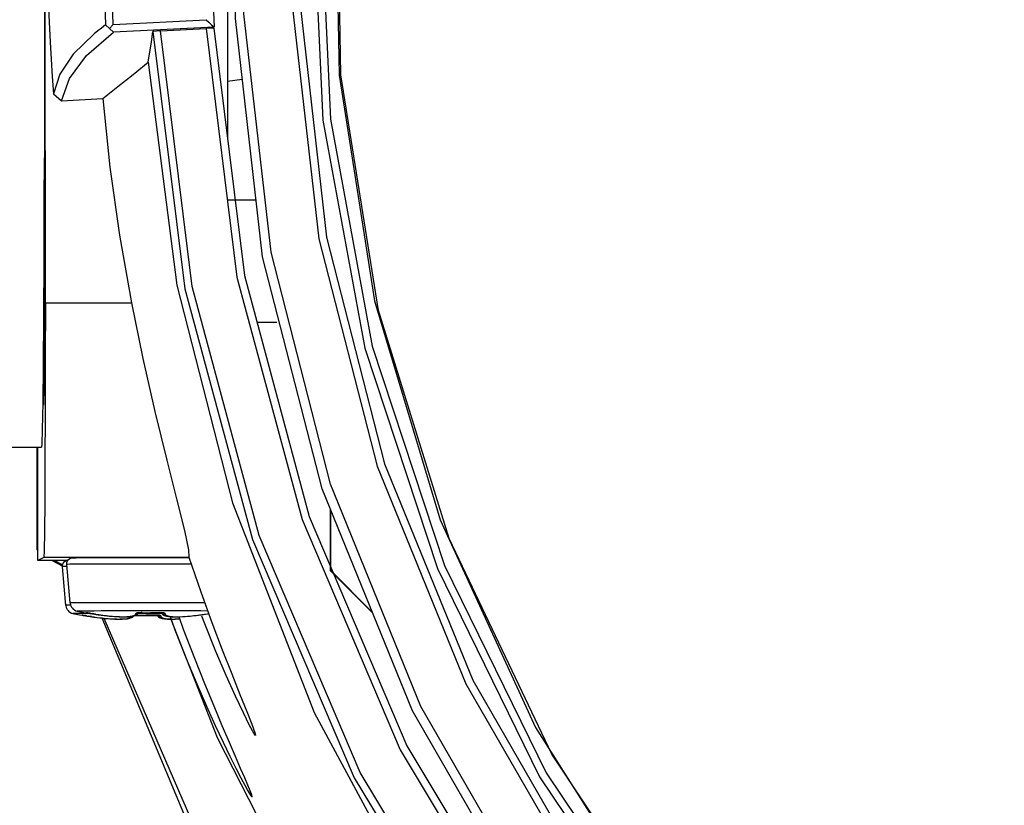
# Model space of a CAD drawing. Extents: x 0 to 420, y 0 to 297.
# Tile 30 of 93: x 92 to 103, y 230 to 239. Entities that reach past the tile are written whole.
import ezdxf

# ---------------------------------------------------------------- set-up
doc = ezdxf.new("R2010")
doc.units = 0
doc.header["$LTSCALE"] = 23.1
doc.layers.get('0').update_dxf_attribs({"linetype": 'CONTINUOUS'})
for name, color, linetype in [('02___PRT_ALL_AXES', 7, 'CONTINUOUS'), ('AXES', 7, 'CONTINUOUS'), ('DIM_PILOTEES', 7, 'CONTINUOUS')]:
    doc.layers.add(name, color=color, linetype=linetype)
doc.dimstyles.get("Standard").update_dxf_attribs({"dimtxt": 2.5, "dimasz": 2.5, "dimexe": 1.25, "dimexo": 0.625, "dimtad": 1, "dimcen": 2.5, "dimazin": 3, "dimtfac": 1, "dimtmove": 0, "dimatfit": 3})

# ---------------------------------------------------------------- blocks, each defined once
blk = doc.blocks.new('_FILLED')
at = {"color": 0, "linetype": 'BYBLOCK'}
blk.add_solid([(0, 0), (-1, 0.1667), (-1, -0.1667)], dxfattribs=at)
blk = doc.blocks.new('*D0')
at = {"layer": 'DIM_PILOTEES', "color": 2, "linetype": 'CONTINUOUS'}
for p, q in [((111.885, 239.747), (58.422, 239.747)), ((60.422, 239.747), (60.422, 212.139)), ((60.422, 174.032), (60.422, 201.639)), ((99.933, 174.032), (58.422, 174.032))]:
    blk.add_line(p, q, dxfattribs=at)
at = {"layer": 'DIM_PILOTEES', "color": 2, "linetype": 'CONTINUOUS', "xscale": 3, "yscale": 3, "zscale": 3}
for p, rotation in [((60.422, 239.747), 90), ((60.422, 174.032), 270)]:
    blk.add_blockref('_FILLED', p, dxfattribs=dict(at, rotation=rotation))
blk = doc.blocks.new('*D1')
at = {"layer": 'DIM_PILOTEES', "color": 2, "linetype": 'CONTINUOUS'}
for p, q in [((111.529, 261.07), (43.254, 261.07)), ((45.254, 261.07), (45.254, 222.801)), ((45.254, 174.032), (45.254, 212.301)), ((99.933, 174.032), (43.254, 174.032))]:
    blk.add_line(p, q, dxfattribs=at)
at = {"layer": 'DIM_PILOTEES', "color": 2, "linetype": 'CONTINUOUS', "xscale": 3, "yscale": 3, "zscale": 3}
for p, rotation in [((45.254, 261.07), 90), ((45.254, 174.032), 270)]:
    blk.add_blockref('_FILLED', p, dxfattribs=dict(at, rotation=rotation))

msp = doc.modelspace()

# ---------------------------------------------------------------- linework, layer by layer
at = {"color": 7, "linetype": 'CONTINUOUS'}
for p, q in [((92.155, 235.687), (92.154, 243.508)), ((94.123, 241.962), (94.123, 237.469)), ((92.147, 239.308), (92.146, 238.461)), ((92.886, 238.692), (93.893, 238.745)), ((92.803, 238.688), (92.848, 238.65)), ((92.886, 238.692), (92.848, 238.65)), ((92.848, 238.65), (92.89, 238.609)), ((93.979, 238.666), (92.89, 238.609)), ((93.4, 238.624), (93.317, 238.617)), ((93.399, 238.624), (93.894, 238.65)), ((93.976, 238.652), (93.894, 238.65)), ((92.146, 238.461), (92.145, 237.641)), ((92.243, 237.946), (92.329, 237.87)), ((92.329, 237.87), (92.777, 237.893)), ((92.145, 237.641), (92.142, 236.868)), ((92.144, 237.569), (92.144, 235.682)), ((92.143, 235.682), (92.143, 237.014)), ((92.142, 236.678), (92.139, 236.163)), ((92.155, 235.687), (92.154, 235.074)), ((92.154, 235.074), (92.153, 234.495)), ((92.129, 234.799), (92.138, 234.803)), ((92.141, 234.703), (92.128, 234.716)), ((92.127, 234.583), (92.138, 234.589)), ((91.693, 234.13), (92.113, 234.13)), ((92.062, 234.13), (92.063, 233.03)), ((92.075, 232.905), (92.075, 234.13)), ((92.075, 233.037), (92.063, 233.03)), ((92.075, 233.018), (92.063, 233.03)), ((92.063, 233.03), (92.075, 233.018)), ((92.138, 232.939), (92.075, 232.905)), ((92.386, 232.905), (92.075, 232.905)), ((92.341, 232.843), (92.226, 232.905)), ((92.34, 232.857), (92.25, 232.905)), ((92.454, 232.936), (92.46, 232.936)), ((92.46, 232.936), (92.467, 232.936)), ((92.467, 232.936), (92.487, 232.936)), ((92.487, 232.936), (92.523, 232.937)), ((92.523, 232.937), (92.588, 232.937)), ((92.588, 232.937), (92.658, 232.938)), ((92.658, 232.938), (92.762, 232.938)), ((92.762, 232.938), (92.915, 232.938)), ((93.533, 232.938), (93.705, 232.938)), ((93.705, 232.94), (93.833, 232.568)), ((92.375, 232.421), (92.339, 232.838)), ((92.422, 232.447), (92.386, 232.864)), ((92.551, 232.314), (92.556, 232.313)), ((92.556, 232.313), (92.563, 232.314)), ((92.558, 232.315), (92.563, 232.314)), ((92.563, 232.313), (92.57, 232.312)), ((92.57, 232.312), (92.579, 232.311)), ((92.577, 232.312), (92.588, 232.311)), ((92.579, 232.311), (92.589, 232.309)), ((92.588, 232.311), (92.601, 232.309)), ((92.589, 232.309), (92.608, 232.306)), ((92.598, 232.339), (92.603, 232.339)), ((92.603, 232.339), (92.609, 232.34)), ((92.605, 232.34), (92.609, 232.34)), ((92.608, 232.306), (92.618, 232.304)), ((92.61, 232.339), (92.617, 232.338)), ((92.617, 232.338), (92.626, 232.336)), ((92.624, 232.338), (92.635, 232.336)), ((92.626, 232.336), (92.636, 232.335)), ((92.635, 232.336), (92.648, 232.334)), ((92.636, 232.335), (92.655, 232.332)), ((92.655, 232.332), (92.665, 232.33)), ((93.651, 230.173), (92.769, 232.283)), ((93.132, 232.316), (93.15, 232.327)), ((93.15, 232.327), (93.16, 232.34)), ((93.152, 232.317), (93.154, 232.317)), ((93.199, 232.342), (93.201, 232.342)), ((93.331, 232.312), (93.346, 232.312)), ((93.335, 232.317), (93.337, 232.317)), ((93.363, 232.316), (93.364, 232.314)), ((93.374, 232.315), (93.382, 232.303)), ((93.378, 232.337), (93.393, 232.337)), ((93.382, 232.342), (93.384, 232.342)), ((93.41, 232.341), (93.411, 232.34)), ((93.421, 232.34), (93.429, 232.328)), ((93.511, 232.271), (94.011, 230.996)), ((93.906, 232.33), (93.919, 232.332))]:
    msp.add_line(p, q, dxfattribs=at)
at = {"color": 9, "linetype": 'CONTINUOUS'}
for p, q in [((92.155, 235.687), (93.084, 235.687)), ((93.701, 232.939), (92.138, 232.939)), ((93.73, 232.867), (93.594, 232.867)), ((93.177, 232.45), (93.009, 232.45)), ((92.428, 232.422), (92.399, 232.422)), ((92.5, 232.359), (92.5, 232.359)), ((92.636, 232.36), (92.575, 232.36)), ((93.167, 232.361), (93.034, 232.361)), ((93.909, 232.36), (93.833, 232.361)), ((92.453, 232.333), (92.453, 232.333)), ((92.589, 232.335), (92.528, 232.334)), ((92.551, 232.314), (92.551, 232.314)), ((92.552, 232.315), (92.562, 232.315)), ((92.572, 232.313), (92.569, 232.313)), ((92.635, 232.335), (92.589, 232.335)), ((92.601, 232.309), (92.596, 232.309)), ((92.598, 232.339), (92.598, 232.339)), ((92.599, 232.341), (92.609, 232.34)), ((92.619, 232.338), (92.616, 232.339)), ((92.652, 232.3), (92.616, 232.306)), ((92.618, 232.304), (92.618, 232.306)), ((92.62, 232.305), (92.62, 232.305)), ((92.648, 232.334), (92.643, 232.335)), ((92.652, 232.3), (92.678, 232.296)), ((92.698, 232.326), (92.663, 232.332)), ((92.665, 232.33), (92.665, 232.331)), ((92.667, 232.331), (92.667, 232.331)), ((92.678, 232.296), (92.689, 232.295)), ((92.698, 232.326), (92.725, 232.322)), ((92.725, 232.322), (92.736, 232.32)), ((92.91, 232.274), (92.937, 232.273)), ((92.957, 232.3), (92.984, 232.299)), ((93.142, 232.317), (93.134, 232.317)), ((93.154, 232.317), (93.142, 232.317)), ((93.145, 232.312), (93.145, 232.317)), ((93.154, 232.317), (93.154, 232.317)), ((93.154, 232.317), (93.244, 232.316)), ((93.414, 232.336), (93.157, 232.336)), ((93.201, 232.343), (93.189, 232.343)), ((93.192, 232.337), (93.192, 232.342)), ((93.201, 232.343), (93.201, 232.342)), ((93.201, 232.343), (93.291, 232.341)), ((93.346, 232.317), (93.244, 232.316)), ((93.393, 232.343), (93.291, 232.341)), ((93.326, 232.312), (93.326, 232.316)), ((93.335, 232.317), (93.335, 232.317)), ((93.373, 232.337), (93.373, 232.342)), ((93.382, 232.343), (93.382, 232.342)), ((93.538, 232.273), (93.562, 232.274)), ((93.562, 232.274), (93.591, 232.275)), ((93.585, 232.299), (93.609, 232.299)), ((93.591, 232.275), (93.607, 232.276)), ((93.609, 232.299), (93.638, 232.3)), ((93.84, 232.32), (93.876, 232.326)), ((93.876, 232.326), (93.908, 232.331)), ((93.906, 232.33), (93.907, 232.331)), ((93.908, 232.331), (93.908, 232.331))]:
    msp.add_line(p, q, dxfattribs=at)
at = {"color": 2, "linetype": 'CONTINUOUS'}
for p, q in [((95.236, 232.801), (95.236, 233.451)), ((95.684, 232.353), (95.236, 232.801))]:
    msp.add_line(p, q, dxfattribs=at)
at = {"color": 7, "linetype": 'CONTINUOUS'}
for points in [[(129.277, 248.923), (127.879, 251.002), (126.212, 252.87), (124.305, 254.495), (122.195, 255.845), (119.921, 256.894), (117.525, 257.625), (115.052, 258.022), (112.548, 258.079), (110.06, 257.795), (107.633, 257.174), (105.314, 256.228), (103.145, 254.976), (101.167, 253.44), (99.416, 251.649), (97.925, 249.636), (96.723, 247.438), (95.831, 245.098), (95.266, 242.658), (95.038, 240.164), (95.152, 237.661), (95.606, 235.198), (96.391, 232.82), (97.493, 230.57)], [(129.204, 248.881), (127.812, 250.95), (126.153, 252.81), (124.255, 254.427), (122.154, 255.771), (119.891, 256.816), (117.506, 257.543), (115.044, 257.938), (112.552, 257.995), (110.075, 257.712), (107.659, 257.094), (105.35, 256.153), (103.191, 254.906), (101.222, 253.377), (99.479, 251.594), (97.996, 249.59), (96.799, 247.403), (95.911, 245.073), (95.348, 242.644), (95.122, 240.161), (95.235, 237.671), (95.687, 235.219), (96.468, 232.851), (97.565, 230.612)], [(122.732, 223.245), (120.407, 222.107), (117.949, 221.295), (115.403, 220.826), (112.816, 220.708), (110.238, 220.944), (107.716, 221.528), (105.297, 222.45), (103.026, 223.693), (100.945, 225.234), (99.094, 227.043), (97.506, 229.088), (96.212, 231.33), (95.234, 233.728), (94.593, 236.236), (94.298, 238.808), (94.357, 241.396), (94.768, 243.952), (95.523, 246.429), (96.608, 248.779), (98.003, 250.96), (99.682, 252.931), (101.614, 254.654), (103.762, 256.099)], [(122.641, 223.196), (120.316, 222.057), (117.858, 221.246), (115.312, 220.777), (112.726, 220.659), (110.148, 220.894), (107.625, 221.479), (105.206, 222.401), (102.935, 223.644), (100.855, 225.184), (99.003, 226.994), (97.415, 229.039), (96.121, 231.281), (95.144, 233.678), (94.502, 236.186), (94.208, 238.759), (94.266, 241.347), (94.677, 243.903), (95.432, 246.379), (96.517, 248.73), (97.912, 250.911), (99.591, 252.881), (101.523, 254.605), (103.671, 256.049)], [(104.093, 255.838), (101.988, 254.423), (100.096, 252.734), (98.451, 250.804), (97.085, 248.668), (96.022, 246.365), (95.282, 243.939), (94.88, 241.435), (94.823, 238.9), (95.111, 236.38), (95.739, 233.923), (96.697, 231.575), (97.965, 229.379), (99.52, 227.376), (101.334, 225.603), (103.372, 224.094), (105.597, 222.876), (107.966, 221.973), (110.437, 221.401), (112.962, 221.17), (115.496, 221.286), (117.99, 221.745), (120.398, 222.54), (122.676, 223.655)], [(104.135, 255.765), (102.04, 254.357), (100.157, 252.676), (98.519, 250.754), (97.159, 248.628), (96.101, 246.336), (95.365, 243.921), (94.964, 241.428), (94.907, 238.904), (95.194, 236.396), (95.82, 233.95), (96.773, 231.612), (98.035, 229.426), (99.583, 227.432), (101.389, 225.667), (103.418, 224.165), (105.632, 222.953), (107.991, 222.053), (110.451, 221.484), (112.965, 221.254), (115.487, 221.369), (117.97, 221.827), (120.367, 222.618), (122.634, 223.728)], [(97.493, 230.57), (98.89, 228.492), (100.558, 226.623), (102.464, 224.998), (104.574, 223.649), (106.848, 222.599), (109.244, 221.869), (111.717, 221.471), (114.221, 221.414), (116.709, 221.699), (119.136, 222.32), (121.455, 223.265), (123.624, 224.517), (125.603, 226.054), (127.353, 227.845), (128.844, 229.858), (130.046, 232.055), (130.938, 234.395), (131.504, 236.835), (131.731, 239.33), (131.617, 241.832), (131.163, 244.295), (130.378, 246.674), (129.277, 248.923)], [(97.565, 230.612), (98.956, 228.543), (100.616, 226.683), (102.514, 225.066), (104.614, 223.722), (106.878, 222.677), (109.262, 221.95), (111.724, 221.554), (114.217, 221.498), (116.694, 221.781), (119.109, 222.399), (121.418, 223.34), (123.577, 224.587), (125.546, 226.116), (127.289, 227.899), (128.773, 229.903), (129.97, 232.09), (130.858, 234.42), (131.42, 236.849), (131.647, 239.331), (131.533, 241.822), (131.081, 244.274), (130.3, 246.642), (129.204, 248.881)], [(92.803, 240.67), (92.782, 240.01), (92.782, 239.348), (92.803, 238.688)], [(92.886, 238.692), (92.865, 239.35), (92.865, 240.008), (92.886, 240.667)], [(92.177, 239.598), (92.18, 239.232), (92.19, 238.867), (92.206, 238.502)], [(93.952, 239.679), (93.955, 239.341), (93.964, 239.004), (93.979, 238.666)], [(93.893, 238.745), (93.922, 238.718), (93.95, 238.691), (93.979, 238.666)], [(92.803, 238.688), (92.761, 238.655), (92.721, 238.623), (92.682, 238.591)], [(124.097, 223.009), (121.674, 221.664), (119.085, 220.668), (116.382, 220.041), (113.618, 219.797), (110.849, 219.94), (108.128, 220.467), (105.507, 221.366), (103.038, 222.62), (100.766, 224.206), (98.736, 226.093), (96.986, 228.246), (95.555, 230.618), (94.465, 233.175), (93.741, 235.863), (93.399, 238.624)], [(93.894, 238.65), (94.225, 235.964), (94.928, 233.349), (95.987, 230.86), (97.379, 228.548), (99.083, 226.446), (101.063, 224.601), (103.279, 223.051), (105.688, 221.826), (108.245, 220.946), (110.902, 220.431), (113.604, 220.291), (116.297, 220.528), (118.932, 221.137), (121.454, 222.106)], [(93.977, 238.652), (94.306, 235.982), (95.005, 233.381), (96.059, 230.903), (97.443, 228.601), (99.14, 226.506), (101.112, 224.668), (103.32, 223.124), (105.719, 221.903), (108.266, 221.027), (110.912, 220.514), (113.602, 220.374), (116.285, 220.61), (118.908, 221.216), (121.42, 222.182), (122.469, 222.71)], [(92.682, 238.591), (92.457, 238.372), (92.311, 238.157), (92.243, 237.946)], [(92.329, 237.87), (92.414, 238.111), (92.601, 238.358), (92.89, 238.609)], [(93.264, 238.285), (93.3, 238.506), (93.317, 238.617)], [(93.317, 238.617), (93.662, 235.838), (94.392, 233.134), (95.493, 230.558), (96.944, 228.163), (98.716, 225.993), (100.774, 224.093), (103.077, 222.5), (105.581, 221.245), (108.235, 220.352), (110.989, 219.839), (113.787, 219.717), (116.575, 219.988), (119.297, 220.646), (121.901, 221.678), (122.784, 222.13)], [(92.206, 238.502), (92.217, 238.317), (92.229, 238.131), (92.243, 237.946)], [(92.777, 237.893), (92.939, 238.024), (93.102, 238.154), (93.264, 238.285)], [(93.265, 238.285), (93.577, 235.878), (94.178, 233.527), (95.06, 231.266), (96.21, 229.128)], [(92.777, 237.893), (92.852, 237.154), (92.955, 236.419), (93.084, 235.687)], [(92.139, 236.163), (92.136, 235.541), (92.132, 235.018), (92.127, 234.608)], [(92.138, 234.589), (92.139, 234.627), (92.141, 234.737), (92.143, 234.91), (92.144, 235.136), (92.144, 235.399), (92.144, 235.682)], [(93.084, 235.687), (93.207, 235.087), (93.338, 234.513), (93.466, 233.99), (93.576, 233.557), (93.658, 233.23), (93.703, 233.02), (93.704, 232.94)], [(92.127, 234.608), (92.122, 234.32), (92.117, 234.162), (92.113, 234.13)], [(92.153, 234.495), (92.151, 233.976), (92.148, 233.543), (92.145, 233.215), (92.142, 233.01), (92.138, 232.939)], [(92.339, 232.838), (92.34, 232.858), (92.347, 232.876), (92.358, 232.891), (92.373, 232.902)], [(92.373, 232.902), (92.384, 232.907), (92.39, 232.909), (92.394, 232.909), (92.398, 232.91), (92.4, 232.91)], [(92.386, 232.864), (92.387, 232.883), (92.393, 232.901), (92.405, 232.917), (92.42, 232.928)], [(92.42, 232.928), (92.431, 232.932), (92.437, 232.934), (92.441, 232.935), (92.445, 232.935), (92.447, 232.936), (92.449, 232.936), (92.451, 232.936), (92.453, 232.936), (92.454, 232.936)], [(92.915, 232.938), (93.017, 232.938), (93.139, 232.938), (93.274, 232.938), (93.409, 232.938), (93.533, 232.938)], [(93.833, 232.568), (93.954, 232.236), (94.066, 231.941), (94.168, 231.682), (94.257, 231.459), (94.331, 231.276), (94.386, 231.137), (94.418, 231.049), (94.426, 231.02)], [(92.375, 232.421), (92.38, 232.397), (92.39, 232.378), (92.4, 232.364), (92.409, 232.355), (92.421, 232.346), (92.438, 232.338), (92.45, 232.334), (92.453, 232.333)], [(92.422, 232.447), (92.427, 232.423), (92.437, 232.403), (92.447, 232.389), (92.456, 232.38), (92.468, 232.372), (92.485, 232.363), (92.497, 232.359), (92.5, 232.359)], [(92.5, 232.359), (92.572, 232.344), (92.598, 232.339)], [(92.453, 232.333), (92.525, 232.319), (92.551, 232.314)], [(92.563, 232.314), (92.565, 232.314), (92.568, 232.314), (92.572, 232.313), (92.577, 232.312)], [(92.601, 232.309), (92.616, 232.306), (92.62, 232.305)], [(92.609, 232.34), (92.611, 232.339), (92.615, 232.339), (92.619, 232.338), (92.624, 232.338)], [(92.618, 232.304), (92.678, 232.295), (92.742, 232.286), (92.801, 232.28), (92.856, 232.275), (92.905, 232.272), (92.948, 232.271), (92.986, 232.272), (93.018, 232.274), (93.044, 232.277), (93.066, 232.282), (93.084, 232.29), (93.086, 232.291)], [(92.62, 232.305), (92.684, 232.295), (92.752, 232.287), (92.816, 232.28), (92.873, 232.276), (92.925, 232.274), (92.969, 232.273), (93.007, 232.275), (93.038, 232.278), (93.064, 232.283), (93.085, 232.29)], [(92.648, 232.334), (92.663, 232.332), (92.667, 232.331)], [(92.665, 232.33), (92.725, 232.32), (92.789, 232.312), (92.848, 232.305), (92.903, 232.301), (92.952, 232.298), (92.995, 232.297), (93.033, 232.297), (93.065, 232.299), (93.091, 232.303), (93.113, 232.308), (93.131, 232.315), (93.133, 232.316)], [(92.667, 232.331), (92.731, 232.321), (92.799, 232.312), (92.862, 232.305), (92.92, 232.301), (92.971, 232.299), (93.016, 232.299), (93.054, 232.3), (93.085, 232.304), (93.111, 232.309), (93.132, 232.316)], [(92.786, 232.282), (93.921, 229.666), (95.446, 227.155)], [(93.085, 232.29), (93.103, 232.301), (93.107, 232.306)], [(93.123, 232.312), (93.127, 232.312), (93.14, 232.312), (93.203, 232.311)], [(93.133, 232.316), (93.141, 232.317), (93.152, 232.317)], [(93.151, 232.339), (93.151, 232.339), (93.154, 232.339), (93.16, 232.34)], [(93.154, 232.317), (93.211, 232.316), (93.277, 232.316), (93.335, 232.317)], [(93.157, 232.336), (93.163, 232.337), (93.174, 232.337), (93.187, 232.337), (93.25, 232.336)], [(93.16, 232.34), (93.167, 232.341), (93.177, 232.342), (93.187, 232.342), (93.199, 232.342)], [(93.201, 232.342), (93.258, 232.341), (93.323, 232.341), (93.382, 232.342)], [(93.203, 232.311), (93.269, 232.311), (93.331, 232.312)], [(93.25, 232.336), (93.316, 232.336), (93.378, 232.337)], [(93.337, 232.317), (93.348, 232.317), (93.359, 232.316), (93.368, 232.316)], [(93.346, 232.312), (93.358, 232.311), (93.367, 232.31)], [(93.364, 232.314), (93.378, 232.297), (93.396, 232.287), (93.416, 232.28), (93.442, 232.276), (93.473, 232.273), (93.511, 232.271), (93.556, 232.272), (93.607, 232.274), (93.607, 232.274)], [(93.368, 232.316), (93.375, 232.315), (93.381, 232.314), (93.382, 232.314)], [(93.382, 232.303), (93.399, 232.291), (93.42, 232.284), (93.445, 232.279), (93.476, 232.275), (93.513, 232.273), (93.557, 232.274), (93.607, 232.276)], [(93.384, 232.342), (93.395, 232.342), (93.406, 232.342), (93.415, 232.341)], [(93.393, 232.337), (93.405, 232.337), (93.414, 232.336)], [(93.411, 232.34), (93.425, 232.323), (93.442, 232.312), (93.463, 232.306), (93.489, 232.301), (93.52, 232.298), (93.558, 232.297), (93.603, 232.297), (93.654, 232.3), (93.712, 232.304), (93.775, 232.311), (93.843, 232.32), (93.906, 232.33)], [(93.415, 232.341), (93.422, 232.34), (93.427, 232.339), (93.429, 232.339)], [(93.429, 232.328), (93.446, 232.317), (93.467, 232.309), (93.492, 232.304), (93.523, 232.301), (93.56, 232.299), (93.604, 232.299), (93.655, 232.301), (93.712, 232.305), (93.775, 232.312), (93.844, 232.321), (93.908, 232.331)], [(93.502, 232.3), (93.555, 232.158), (93.678, 231.846), (93.792, 231.572), (93.896, 231.332), (93.991, 231.123), (94.075, 230.944), (94.149, 230.791), (94.213, 230.663), (94.266, 230.56), (94.31, 230.479), (94.343, 230.42), (94.366, 230.381), (94.381, 230.359), (94.389, 230.352), (94.39, 230.354)], [(94.39, 230.354), (94.39, 230.359), (94.383, 230.381), (94.368, 230.42), (94.344, 230.478), (94.31, 230.558), (94.265, 230.661), (94.21, 230.788), (94.144, 230.941), (94.066, 231.121), (93.978, 231.331), (93.879, 231.572), (93.769, 231.847), (93.649, 232.16), (93.599, 232.297)], [(94.426, 231.02), (94.425, 231.017), (94.407, 231.041), (94.362, 231.123), (94.294, 231.259), (94.208, 231.441), (94.108, 231.664), (93.997, 231.924), (93.877, 232.222), (93.845, 232.306)], [(94.011, 230.996), (94.943, 229.17), (96.05, 227.445)]]:
    msp.add_lwpolyline(points, dxfattribs=at)
at = {"color": 9, "linetype": 'CONTINUOUS'}
for points in [[(92.388, 232.839), (92.373, 232.839), (92.348, 232.839), (92.339, 232.838)], [(93.594, 232.867), (93.476, 232.867), (93.354, 232.867), (93.231, 232.867), (93.109, 232.867), (92.99, 232.867), (92.876, 232.867), (92.771, 232.866), (92.675, 232.866), (92.59, 232.866), (92.519, 232.865), (92.462, 232.865), (92.42, 232.865), (92.395, 232.864), (92.386, 232.864)], [(93.009, 232.45), (92.899, 232.449), (92.797, 232.449), (92.705, 232.449), (92.623, 232.449), (92.555, 232.448), (92.505, 232.448), (92.47, 232.448), (92.446, 232.447), (92.432, 232.447), (92.424, 232.447), (92.422, 232.447)], [(93.877, 232.449), (93.796, 232.449), (93.696, 232.449), (93.588, 232.45), (93.475, 232.45), (93.177, 232.45)], [(92.399, 232.422), (92.385, 232.422), (92.377, 232.422), (92.375, 232.421)], [(92.575, 232.36), (92.543, 232.359), (92.522, 232.359), (92.509, 232.359), (92.502, 232.359), (92.5, 232.359)], [(93.034, 232.361), (92.934, 232.361), (92.841, 232.361), (92.757, 232.361), (92.683, 232.36), (92.636, 232.36)], [(93.833, 232.361), (93.751, 232.361), (93.659, 232.361), (93.561, 232.361), (93.458, 232.361), (93.167, 232.361)], [(92.528, 232.334), (92.496, 232.334), (92.475, 232.334), (92.462, 232.334), (92.455, 232.333), (92.453, 232.333)], [(92.551, 232.314), (92.551, 232.314), (92.552, 232.315)], [(92.569, 232.313), (92.561, 232.314), (92.556, 232.315), (92.553, 232.315), (92.552, 232.315)], [(92.588, 232.311), (92.587, 232.311), (92.577, 232.312), (92.577, 232.312)], [(92.598, 232.339), (92.598, 232.34), (92.599, 232.341)], [(92.616, 232.339), (92.608, 232.34), (92.603, 232.34), (92.6, 232.341), (92.599, 232.341)], [(92.635, 232.336), (92.633, 232.336), (92.624, 232.338), (92.624, 232.338)], [(92.689, 232.295), (92.716, 232.291), (92.743, 232.288)], [(92.736, 232.32), (92.763, 232.317), (92.79, 232.313)], [(92.743, 232.288), (92.767, 232.285), (92.789, 232.283), (92.81, 232.281)], [(92.79, 232.313), (92.814, 232.31), (92.836, 232.308), (92.857, 232.306)], [(92.81, 232.281), (92.833, 232.279), (92.856, 232.277)], [(92.856, 232.277), (92.882, 232.275), (92.91, 232.274)], [(92.857, 232.306), (92.88, 232.304), (92.903, 232.302)], [(92.903, 232.302), (92.929, 232.301), (92.957, 232.3)], [(92.941, 232.273), (92.964, 232.274), (92.988, 232.274), (93.009, 232.276), (93.025, 232.277), (93.038, 232.279), (93.049, 232.281), (93.057, 232.283), (93.065, 232.286), (93.072, 232.289), (93.078, 232.292), (93.083, 232.297), (93.086, 232.302), (93.086, 232.302)], [(92.988, 232.299), (93.011, 232.299), (93.035, 232.3), (93.056, 232.301), (93.072, 232.303), (93.085, 232.305), (93.096, 232.307), (93.104, 232.309), (93.112, 232.311), (93.119, 232.314), (93.125, 232.318), (93.13, 232.322), (93.133, 232.327), (93.133, 232.333)], [(93.156, 232.341), (93.147, 232.339), (93.141, 232.338), (93.137, 232.337), (93.134, 232.335), (93.133, 232.334), (93.133, 232.333)], [(93.133, 232.333), (93.143, 232.334), (93.152, 232.338), (93.154, 232.339)], [(93.189, 232.343), (93.177, 232.342), (93.166, 232.342), (93.156, 232.341)], [(93.379, 232.315), (93.369, 232.316), (93.358, 232.317), (93.346, 232.317)], [(93.402, 232.307), (93.401, 232.308), (93.4, 232.31), (93.398, 232.311), (93.394, 232.313), (93.387, 232.314), (93.379, 232.315)], [(93.402, 232.307), (93.392, 232.308), (93.383, 232.312), (93.381, 232.314)], [(93.426, 232.341), (93.416, 232.342), (93.405, 232.342), (93.393, 232.343)], [(93.402, 232.307), (93.402, 232.302), (93.404, 232.296), (93.409, 232.292), (93.415, 232.288), (93.422, 232.285), (93.43, 232.283), (93.44, 232.281), (93.452, 232.278), (93.466, 232.277), (93.485, 232.275), (93.508, 232.274), (93.532, 232.273)], [(93.449, 232.333), (93.448, 232.334), (93.447, 232.335), (93.445, 232.337), (93.44, 232.338), (93.434, 232.34), (93.426, 232.341)], [(93.449, 232.333), (93.439, 232.334), (93.43, 232.338), (93.427, 232.339)], [(93.449, 232.333), (93.449, 232.327), (93.451, 232.322), (93.456, 232.317), (93.462, 232.314), (93.469, 232.311), (93.477, 232.308), (93.487, 232.306), (93.498, 232.304), (93.513, 232.302), (93.532, 232.3), (93.555, 232.299), (93.579, 232.299)], [(93.638, 232.3), (93.666, 232.302), (93.691, 232.304), (93.718, 232.306)], [(93.718, 232.306), (93.737, 232.308), (93.759, 232.31)], [(93.759, 232.31), (93.783, 232.313), (93.81, 232.316), (93.84, 232.32)]]:
    msp.add_lwpolyline(points, dxfattribs=at)
at = {"layer": '02___PRT_ALL_AXES', "color": 7, "linetype": 'CONTINUOUS'}
for p, q in [((94.283, 238.099), (94.123, 238.078)), ((95.233, 233.459), (95.233, 232.799)), ((95.236, 233.451), (95.236, 232.801)), ((95.236, 232.801), (95.233, 232.799)), ((95.233, 232.799), (95.687, 232.345)), ((95.236, 232.801), (95.684, 232.353))]:
    msp.add_line(p, q, dxfattribs=at)
for points in [[(95.753, 235.604), (95.346, 238.149), (95.305, 240.727), (95.631, 243.284), (96.318, 245.769), (97.351, 248.13), (98.71, 250.321), (100.367, 252.296), (102.288, 254.014), (104.434, 255.442), (104.723, 255.603)], [(97.132, 247.737), (96.192, 245.455), (95.571, 243.066), (95.282, 240.615), (95.329, 238.147)], [(95.329, 238.147), (95.711, 235.709), (96.422, 233.346), (97.449, 231.101)], [(114.92, 221.726), (112.343, 221.685), (109.786, 222.011), (107.301, 222.698), (104.939, 223.732), (102.749, 225.091), (100.774, 226.748), (99.055, 228.669), (97.627, 230.815), (96.519, 233.142), (95.753, 235.604)], [(97.449, 231.101), (98.771, 229.017), (100.365, 227.132), (102.2, 225.482), (104.243, 224.097), (106.456, 223.004), (108.797, 222.221), (111.223, 221.765), (113.688, 221.644)]]:
    msp.add_lwpolyline(points, dxfattribs=at)
at = {"layer": 'AXES', "color": 7, "linetype": 'CONTINUOUS'}
for p, q in [((94.123, 236.799), (94.432, 236.799)), ((94.442, 235.479), (94.657, 235.479))]:
    msp.add_line(p, q, dxfattribs=at)

# ---------------------------------------------------------------- dimensions: what is measured, and where the dimension line sits
at = {"layer": 'DIM_PILOTEES', "color": 2, "linetype": 'CONTINUOUS'}
for base, p1, p2, angle, picture, middle in [((45.254, 261.07), (101.433, 174.032), (113.029, 261.07), 90, '*D1', (41.054, 215.801)), ((60.4222, 174.0319), (113.3847, 239.7467), (101.4325, 174.0319), 270, '*D0', (56.2222, 205.1393))]:
    dim = msp.add_linear_dim(base=base, p1=p1, p2=p2, angle=angle, dimstyle='Standard', dxfattribs=at)
    dim.commit()
    dim.dimension.update_dxf_attribs({"geometry": picture, "text_midpoint": middle, "dimtype": 128})

doc.saveas('drawing.dxf')
